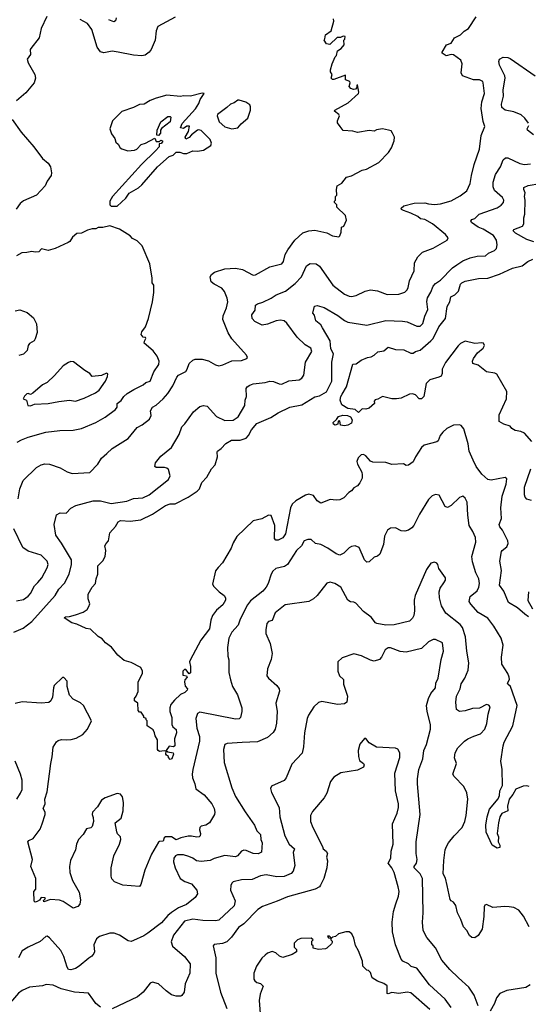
# Model space of a CAD drawing. Extents: x 1863118 to 1989590, y 394482 to 532474.
# Tile 201 of 215: x 1948663 to 1952957, y 502302 to 510618. Entities that reach past the tile are written whole.
import ezdxf

# ---------------------------------------------------------------- set-up
doc = ezdxf.new("R2010")
doc.units = 0

msp = doc.modelspace()

# ---------------------------------------------------------------- linework, layer by layer
at = {"layer": '0CON20XD'}
for points in [[(1948613.9, 505446.1), (1948692.4, 505477.6), (1948766.9, 505535), (1948963.6, 505755), (1948995, 505808.6), (1949040.2, 505859.8), (1949082.2, 505935), (1949099.5, 506015), (1949100.6, 506055), (1949016.4, 506196.4), (1948968, 506265), (1948953.3, 506355), (1948973.9, 506436.1), (1949005, 506453.3), (1949055, 506450.8), (1949095, 506491.2), (1949137.5, 506515), (1949285, 506554.4), (1949345, 506553.1), (1949435, 506532.5), (1949567.4, 506552.6), (1949625, 506574.5), (1949701.9, 506578.1), (1949755, 506604.5), (1949920, 506735), (1949933.2, 506765), (1949918.7, 506818.7), (1949905, 506830), (1949885.7, 506834.3), (1949815, 506836.7), (1949803.3, 506845), (1949808.8, 506875), (1949855, 506930), (1949945.6, 507004.4), (1950008.6, 507115), (1950030.9, 507179.1), (1950057.8, 507205), (1950132, 507305), (1950185, 507351.2), (1950215, 507360), (1950245, 507353.8), (1950325, 507267.8), (1950394, 507234), (1950465, 507236.2), (1950507.2, 507262.7), (1950565, 507358.8), (1950566.7, 507405), (1950578.5, 507435), (1950575.7, 507504.3), (1950583.3, 507516.7), (1950605, 507530.8), (1950635, 507542.9), (1950735, 507552.9), (1950775, 507565.8), (1950805, 507562.5), (1950852.8, 507542.8), (1950875, 507540), (1950935, 507569), (1951023.7, 507576.3), (1951045, 507590), (1951061.9, 507615), (1951076.2, 507725), (1951130.6, 507815), (1951121.4, 507845), (1951072.7, 507872.7), (1951006.2, 507936.2), (1950918.6, 508055), (1950895, 508074.4), (1950865, 508079.6), (1950827.5, 508075), (1950754.6, 508045.4), (1950709.1, 508039.1), (1950648.2, 508068.2), (1950625.8, 508095), (1950623.3, 508125), (1950650.6, 508165), (1950654.4, 508205.6), (1950671.1, 508218.9), (1950715, 508231.9), (1950785, 508266.9), (1950828.8, 508295), (1950907.5, 508325), (1950989.6, 508390.4), (1951043.1, 508445), (1951085, 508538.8), (1951115, 508560), (1951165, 508556.2), (1951195, 508535.8), (1951308.1, 508375), (1951405, 508299.4), (1951445, 508281.9), (1951465, 508280), (1951505, 508289.2), (1951580, 508325), (1951625, 508335.7), (1951685, 508327.1), (1951765, 508298.1), (1951865, 508300.6), (1951915, 508315.8), (1951934.2, 508335), (1951943.6, 508356.4), (1951955, 508413.3), (1951994.5, 508495.5), (1951995.6, 508565), (1952025.7, 508615), (1952065, 508654.3), (1952155, 508689.2), (1952272, 508755), (1952280, 508775), (1952257.5, 508805), (1952147.5, 508895), (1952085, 508929.5), (1952046.9, 508936.9), (1952025, 508956.9), (1951965, 508984.4), (1951902.5, 509005), (1951887.5, 509015), (1951883.9, 509026.1), (1951907.5, 509045), (1951995, 509069.2), (1952085, 509072), (1952115, 509061.4), (1952165, 509057.8), (1952215, 509063.3), (1952305, 509087.8), (1952381.1, 509128.9), (1952438.3, 509171.7), (1952465.7, 509235), (1952478.9, 509301.1), (1952500, 509395), (1952544.3, 509525.7), (1952560, 509640), (1952590, 509715), (1952577.3, 509757.3), (1952558.9, 509868.9), (1952566.2, 509923.8), (1952586.7, 509995), (1952577.5, 510085), (1952573.3, 510095), (1952545, 510110.8), (1952495, 510110), (1952402.7, 510142.7), (1952390.5, 510170.5), (1952399.2, 510245), (1952388.8, 510275), (1952325, 510320.8), (1952305, 510324), (1952263.6, 510313.6), (1952231.2, 510335), (1952230, 510345), (1952265.6, 510404.4), (1952305, 510419.2), (1952333.8, 510465), (1952385, 510490), (1952415, 510520.6), (1952452, 510545), (1952516.9, 510643.1)], [(1948891.4, 510645), (1948845.7, 510545), (1948827.8, 510465), (1948758.1, 510375), (1948753.1, 510365), (1948755.7, 510325), (1948726.9, 510285), (1948734.5, 510254.5), (1948790, 510155), (1948795.6, 510124.4), (1948784.3, 510085), (1948715, 509999.2), (1948637.4, 509932.6)], [(1949975, 510638.6), (1949830.7, 510559.3), (1949816.7, 510525), (1949805.8, 510445), (1949772.9, 510365), (1949755, 510342.5), (1949721.7, 510318.3), (1949695, 510313.3), (1949625, 510319.6), (1949494.6, 510344.6), (1949445, 510353.3), (1949375, 510338.6), (1949345, 510345.8), (1949317.8, 510385), (1949271.1, 510535), (1949235, 510586.9), (1949175, 510620.6)], [(1949476.8, 510633.2), (1949472.5, 510607.5), (1949458.8, 510601.2), (1949415, 510618.1)], [(1948650.3, 506569.7), (1948665.7, 506655), (1948692, 506725), (1948806.2, 506835), (1948845, 506859.2), (1948875, 506867.1), (1948914.2, 506864.2), (1949004.1, 506834.1), (1949065, 506798), (1949105, 506784.3), (1949255, 506792.9), (1949324.2, 506865), (1949354, 506915), (1949398, 506955), (1949443.8, 506995), (1949580.2, 507079.8), (1949655, 507172.5), (1949696.2, 507195), (1949760, 507245), (1949772.7, 507275), (1949768.9, 507315), (1949785.8, 507345), (1949815, 507360.8), (1949875.4, 507414.6), (1949915, 507460), (1949955.7, 507525), (1949990.2, 507599.8), (1950005, 507614.4), (1950065, 507646.9), (1950077.3, 507665), (1950094.7, 507715.3), (1950125, 507743.6), (1950145, 507750.8), (1950205, 507751.1), (1950256.7, 507736.7), (1950315, 507701.9), (1950345, 507695.6), (1950377.6, 507702.4), (1950455, 507735.5), (1950535, 507738.9), (1950580, 507755), (1950587.5, 507765), (1950576.7, 507785), (1950455, 507921.2), (1950424.4, 507974.4), (1950377.8, 508085), (1950382, 508118), (1950409.5, 508185), (1950419.6, 508235), (1950416.2, 508265), (1950392.2, 508322.2), (1950370.6, 508350.6), (1950303.8, 508385), (1950280.8, 508405), (1950272.5, 508445), (1950283.8, 508465), (1950306.7, 508485), (1950395, 508514.4), (1950485, 508520), (1950545, 508507.1), (1950635, 508460), (1950655, 508464), (1950775, 508530.8), (1950876.2, 508555), (1950890.8, 508575), (1950905.7, 508635), (1950927.1, 508675), (1950987.1, 508755), (1951055, 508818.1), (1951105, 508835.7), (1951155, 508840), (1951257.3, 508817.3), (1951305, 508793.3), (1951357, 508783), (1951367, 508793), (1951377, 508823), (1951380, 508865), (1951400, 508875), (1951422.5, 508925), (1951412.5, 508965), (1951340, 509035), (1951340, 509055), (1951320, 509075), (1951320, 509085), (1951330, 509095), (1951330, 509125), (1951340, 509135), (1951337.5, 509185), (1951342.5, 509215), (1951383, 509237), (1951421.7, 509288.3), (1951465, 509300), (1951555, 509347.5), (1951590, 509355), (1951695, 509412.5), (1951777.5, 509495), (1951803.3, 509535), (1951826.1, 509593.9), (1951826.2, 509625), (1951810.7, 509660.7), (1951798.3, 509678.3), (1951776.1, 509686.1), (1951725, 509696), (1951675, 509687.1), (1951655, 509677.5), (1951615, 509682.5), (1951516.1, 509666.1), (1951475, 509676.2), (1951395, 509682.5), (1951367.5, 509715), (1951347, 509747), (1951346.7, 509765), (1951363.3, 509805), (1951357.7, 509817.7), (1951320, 509845), (1951322.5, 509855), (1951437.5, 509915), (1951522.5, 509995), (1951526.7, 510005), (1951515, 510067.5), (1951510, 510065), (1951510, 510045), (1951499.2, 510030.8), (1951482, 510028), (1951457.9, 510037.9), (1951445.7, 510055), (1951453.8, 510085), (1951450, 510095), (1951415, 510110), (1951415, 510150), (1951315, 510113.3), (1951303, 510113), (1951292.5, 510125), (1951302.5, 510155), (1951288.3, 510178.3), (1951287.5, 510195), (1951302.5, 510245), (1951326.4, 510303.6), (1951336.7, 510315), (1951345.9, 510354.1), (1951376.7, 510375), (1951402.5, 510405), (1951400, 510445), (1951407, 510453), (1951410, 510475), (1951395, 510480), (1951371.7, 510468.3), (1951343, 510467), (1951281.7, 510408.3), (1951252.5, 510415), (1951232.5, 510445), (1951240, 510455), (1951245, 510490), (1951292.5, 510525), (1951316.7, 510605), (1951312.5, 510625)], [(1952958.2, 509745), (1952928.5, 509785), (1952895.7, 509815), (1952835, 509839.3), (1952761.2, 509855), (1952734.4, 509875), (1952731.8, 509905), (1952747.8, 509972.2), (1952744.7, 510025.3), (1952763.2, 510125), (1952758.9, 510145), (1952713.5, 510235), (1952708.6, 510265), (1952714, 510285), (1952745, 510302.5), (1952785, 510299.2), (1952805, 510289.2), (1953014.2, 510145)], [(1949485, 509042.5), (1949559.5, 509110.5), (1949588.3, 509151.7), (1949665, 509196.7), (1949695, 509223.3), (1949826.1, 509373.9), (1949925, 509462.5), (1949960, 509475), (1949985, 509500), (1950015, 509500), (1950047, 509487), (1950075, 509486.7), (1950125, 509510), (1950165, 509507.5), (1950215, 509516.2), (1950276.2, 509555), (1950281.4, 509575), (1950270.8, 509605), (1950195, 509683.3), (1950175, 509688.8), (1950165, 509683.8), (1950113.6, 509646.4), (1950095, 509622.5), (1950065, 509610), (1950060, 509625), (1950087.5, 509675), (1950097.5, 509717.5), (1950075, 509720), (1950045, 509700), (1950020, 509705), (1950035, 509740), (1950147.5, 509865), (1950175, 509910), (1950187.5, 509945), (1950220, 509995), (1950205, 509996.7), (1950105, 509970.8), (1950045, 509974.2), (1950020.3, 509969.7), (1949905, 509981.2), (1949815, 509956.2), (1949765, 509936), (1949715, 509903.3), (1949675, 509902.5), (1949625, 509876.7), (1949525, 509843.3), (1949446.4, 509763.6), (1949423.3, 509695), (1949437.5, 509655), (1949467.5, 509615), (1949473.9, 509583.9), (1949495, 509567.5), (1949512.5, 509535), (1949525, 509527.5), (1949575, 509511.2), (1949633.9, 509516.1), (1949652.5, 509525), (1949687.5, 509565), (1949725, 509576.2), (1949805, 509617.5), (1949815, 509590), (1949845, 509590), (1949855, 509600), (1949870, 509595), (1949870, 509585), (1949858.3, 509571.7), (1949841.7, 509568.3), (1949840, 509545), (1949809.3, 509510.7), (1949692.5, 509395), (1949445.9, 509124.1), (1949423.8, 509085), (1949423, 509053), (1949435, 509042.5), (1949485, 509042.5)], [(1950455, 509695.8), (1950505, 509703.8), (1950532.3, 509737.7), (1950590, 509785), (1950612.5, 509855), (1950613, 509883), (1950605, 509897.5), (1950571.7, 509921.7), (1950515, 509937.5), (1950505, 509937.5), (1950473.6, 509916.4), (1950442.5, 509905), (1950412.5, 509875), (1950333.6, 509816.4), (1950330, 509805), (1950347.5, 509755), (1950393.9, 509713.9), (1950455, 509695.8)], [(1949835, 509640), (1949822.5, 509642.5), (1949823.3, 509685), (1949854.2, 509755), (1949915, 509800), (1949935, 509800), (1949940, 509795), (1949932.5, 509755), (1949860.7, 509699.3), (1949852.5, 509685), (1949851.7, 509658.3), (1949835, 509640)], [(1948600, 509775), (1948675, 509668), (1948784, 509545), (1948856, 509445), (1948902.5, 509405), (1948922, 509375), (1948932.9, 509325), (1948928.3, 509301.7), (1948894.6, 509255.4), (1948877.1, 509215), (1948805.3, 509134.7), (1948695, 509087.8), (1948668.6, 509065), (1948633, 509017)], [(1953001.9, 509645), (1952950, 509685), (1952947.8, 509695), (1952960.9, 509725)], [(1950339.7, 505990.3), (1950315, 505963.8), (1950291.3, 505851.3), (1950301.2, 505831.2), (1950346, 505785), (1950388.6, 505755), (1950399.5, 505735), (1950400, 505715), (1950377.8, 505675), (1950325, 505630.6), (1950290, 505585), (1950276.5, 505545), (1950266.1, 505473.9), (1950191.4, 505378.6), (1950102, 505208), (1950096.9, 505195), (1950105.9, 505154.1), (1950105, 505100), (1950093.8, 505093.8), (1950065, 505128.6), (1950055, 505128.9), (1950040.8, 505115), (1950041.6, 505081.6), (1950072.5, 505075), (1950076, 505066), (1950057.9, 505042.1), (1950053.3, 505025), (1950059.8, 504989.8), (1950078.6, 504965), (1950076.9, 504955), (1950058.6, 504935), (1950021.9, 504918.1), (1949970.6, 504869.4), (1949940.6, 504835), (1949931.1, 504805), (1949931.1, 504775), (1949947.8, 504725), (1949947.5, 504665), (1949956.6, 504646.6), (1949983.4, 504623.4), (1949987.5, 504595), (1949970, 504545), (1949972.5, 504485), (1949962.7, 504477.3), (1949925, 504482.5), (1949900, 504445), (1949913, 504433), (1949959.2, 504425), (1949962, 504415), (1949947.5, 504375), (1949935, 504370), (1949920, 504385), (1949920, 504395), (1949902.5, 504405), (1949897.5, 504415), (1949900, 504440), (1949883.3, 504443.3), (1949845, 504437.5), (1949832.5, 504445), (1949827.5, 504455), (1949827.5, 504535), (1949808.3, 504568.3), (1949802.5, 504595), (1949789.3, 504619.3), (1949740, 504655), (1949740, 504695), (1949730, 504705), (1949730, 504715), (1949710, 504725), (1949710, 504735), (1949688.3, 504768.3), (1949675, 504770), (1949663, 504783), (1949660, 504845), (1949632.5, 504865), (1949632.5, 504885), (1949646.7, 504903.3), (1949662.5, 504945), (1949663.3, 505025), (1949700, 505095), (1949700, 505115), (1949686.7, 505145), (1949605, 505188.8), (1949545, 505206.7), (1949490.7, 505250.7), (1949437.7, 505317.7), (1949387.5, 505355), (1949359.3, 505389.3), (1949325, 505407.5), (1949260, 505470), (1949225, 505477.1), (1949145, 505511.4), (1949102.3, 505522.3), (1949040, 505565), (1949050, 505575), (1949085, 505576.7), (1949135, 505590), (1949200, 505615), (1949233, 505637), (1949247, 505663), (1949256.7, 505685), (1949242.5, 505725), (1949242.5, 505765), (1949273.8, 505825), (1949303.9, 505856.1), (1949308.8, 505895), (1949323.8, 505935), (1949322, 506005), (1949365, 506046.7), (1949383.8, 506085), (1949391.2, 506135), (1949382.5, 506175), (1949392.5, 506195), (1949413.9, 506216.1), (1949423.8, 506285), (1949471.5, 506338.5), (1949495, 506377.5), (1949515, 506387.1), (1949595, 506381.8), (1949686, 506395), (1949785, 506440.8), (1949895, 506515.3), (1949935, 506527.8), (1949975, 506528.1), (1950086.2, 506585), (1950163, 506637), (1950180, 506655), (1950201.2, 506708.8), (1950243.3, 506755), (1950284, 506825), (1950312.7, 506857.3), (1950334, 506925), (1950330, 506965), (1950334, 506975), (1950365, 506996), (1950405, 507037.5), (1950452.3, 507067.7), (1950525, 507066.7), (1950575.7, 507084.3), (1950593.9, 507105), (1950619.4, 507155), (1950665, 507207.5), (1950782.4, 507257.6), (1950845, 507298.6), (1950945.3, 507344.7), (1951045.3, 507364.7), (1951155, 507432.3), (1951195, 507440), (1951253.8, 507475), (1951298.5, 507565), (1951299.1, 507725), (1951312.4, 507795), (1951289, 507839), (1951283.6, 507905), (1951220, 508015), (1951205, 508041.5), (1951164.5, 508075), (1951152.9, 508122.9), (1951138.3, 508138.3), (1951151.7, 508198.3), (1951175, 508203.8), (1951235, 508187.8), (1951349.5, 508119.5), (1951405, 508077.5), (1951435, 508064.5), (1951595, 508037.8), (1951755, 508076.5), (1951895, 508070.6), (1951935, 508065.6), (1952015, 508028.6), (1952045, 508029.2), (1952067.8, 508052.2), (1952082.5, 508115), (1952109.1, 508170.9), (1952101.1, 508238.9), (1952105, 508270), (1952133.8, 508316.2), (1952155, 508366), (1952175, 508390), (1952215, 508416.7), (1952317.3, 508522.7), (1952355, 508547.8), (1952405, 508580.5), (1952465, 508607.5), (1952525, 508620.6), (1952595.8, 508624.2), (1952621.2, 508645), (1952672.7, 508667.3), (1952688.9, 508685), (1952695.4, 508715), (1952689.2, 508755), (1952662.7, 508795), (1952575, 508849.2), (1952534.3, 508865), (1952477.1, 508905), (1952473.3, 508915), (1952480.7, 508929.3), (1952505, 508940), (1952542, 508975), (1952695, 509027.8), (1952729.4, 509050.6), (1952748.6, 509075), (1952749.4, 509095), (1952739.4, 509115), (1952671.8, 509175), (1952661.8, 509205), (1952659.6, 509245), (1952679.5, 509310.5), (1952722.1, 509375), (1952745.4, 509434.6), (1952765, 509452.5), (1952785, 509451.4), (1952885, 509402.1), (1952925, 509393.8), (1952975, 509400.4)], [(1953005, 508742.9), (1952945, 508762.1), (1952848.6, 508815), (1952830, 508835), (1952833.8, 508845), (1952908.8, 508875), (1952919.2, 508895), (1952918.5, 508945), (1952928.8, 508975), (1952930.5, 509095), (1952925.7, 509125), (1952930, 509155), (1952918.8, 509185), (1952920, 509200), (1952955, 509217.5), (1953055, 509233.3)], [(1948641.4, 507048.6), (1948679.3, 507070.7), (1948735, 507091.9), (1948885, 507133.3), (1949001.3, 507148.7), (1949115, 507151.9), (1949185, 507165.7), (1949305, 507215.7), (1949385, 507261.4), (1949470.8, 507325), (1949485.8, 507345), (1949487.5, 507375), (1949518.9, 507401.1), (1949543.8, 507436.2), (1949569.8, 507460.2), (1949625.7, 507495), (1949705, 507533.2), (1949727.8, 507552.2), (1949765.9, 507565), (1949795, 507644.3), (1949838.9, 507705), (1949840.6, 507735), (1949824.4, 507775), (1949791.5, 507821.5), (1949713.8, 507885), (1949715.9, 507904.1), (1949728, 507925), (1949726.2, 507935), (1949705, 507936.2), (1949688, 507958), (1949695, 507981.2), (1949725.4, 508024.6), (1949751.9, 508095), (1949785.5, 508234.5), (1949795.6, 508315), (1949795.6, 508375), (1949780.8, 508395), (1949782.9, 508435), (1949761.1, 508555), (1949697.6, 508707.6), (1949655, 508750.8), (1949615, 508771.2), (1949595, 508791.2), (1949505, 508848.8), (1949423.6, 508876.4), (1949365, 508863.8), (1949325, 508863.3), (1949305, 508852.5), (1949275, 508852.5), (1949235, 508841.2), (1949184.1, 508815.9), (1949145, 508811.2), (1949107.9, 508782.1), (1949086, 508745), (1949073.3, 508735), (1948962.5, 508685), (1948905, 508669.4), (1948848, 508682), (1948824.1, 508655.9), (1948795, 508654.3), (1948765, 508660.8), (1948725, 508650.8), (1948681.5, 508648.5), (1948635, 508624)], [(1952986, 507055), (1952926, 507126), (1952895, 507139.5), (1952845, 507148.1), (1952818.8, 507165), (1952803.8, 507183.8), (1952750.9, 507200.9), (1952712.5, 507225), (1952710.9, 507279.1), (1952772.2, 507415), (1952775, 507476.7), (1952692.9, 507622.9), (1952675, 507631.5), (1952605, 507643.8), (1952535, 507701.4), (1952487.5, 507715), (1952486, 507735), (1952493.2, 507756.8), (1952527, 507803), (1952576.2, 507845), (1952586.1, 507866.1), (1952580, 507885), (1952565, 507888.8), (1952505, 507882), (1952425, 507901.4), (1952385, 507882.9), (1952365, 507864.3), (1952257.2, 507722.8), (1952230, 507665), (1952229.8, 507630.2), (1952222.1, 507607.9), (1952202.6, 507597.4), (1952125, 507577.5), (1952095.7, 507545), (1952075.3, 507434.7), (1952055, 507414.3), (1952035, 507415.8), (1952005, 507448.6), (1951978.7, 507458.7), (1951954.6, 507455.4), (1951885, 507422.5), (1951845, 507416), (1951805, 507416.7), (1951725, 507436.7), (1951687, 507413), (1951665, 507407.5), (1951656.7, 507395), (1951658, 507375), (1951615, 507336), (1951585, 507327.5), (1951555, 507330), (1951525, 507300), (1951494.3, 507324.3), (1951432.5, 507335), (1951383.8, 507365), (1951370, 507405), (1951374.2, 507435), (1951384.4, 507455.6), (1951421.8, 507518.2), (1951475, 507707.5), (1951505, 507712.5), (1951545, 507742.5), (1951600, 507765), (1951629.5, 507770.5), (1951655, 507783.8), (1951687, 507813), (1951738.1, 507821.9), (1951775, 507853.3), (1951835, 507832.9), (1951905, 507828.5), (1951965, 507801.4), (1951985, 507800.8), (1952005, 507815.6), (1952042.9, 507827.1), (1952135.2, 507904.8), (1952153.2, 507925), (1952200.5, 508025), (1952256.8, 508093.2), (1952271.1, 508195), (1952294, 508236), (1952302.6, 508277.4), (1952336.9, 508293.1), (1952368.2, 508325), (1952385, 508384), (1952395, 508396.2), (1952425, 508409.6), (1952537.3, 508432.7), (1952615, 508434.1), (1952715, 508467.5), (1952825, 508519.3), (1952905, 508538.8), (1952951.9, 508575), (1952995.5, 508595)], [(1948625, 508160), (1948665, 508167.5), (1948726.1, 508146.1), (1948779.3, 508099.3), (1948805, 508050), (1948810, 507975), (1948795, 507922.5), (1948785, 507906.7), (1948745, 507883.3), (1948734, 507865), (1948726.2, 507825), (1948695, 507793.3), (1948655, 507781.2)], [(1948755, 507356.7), (1948775, 507363.8), (1948788.8, 507371.2), (1948905, 507376), (1948995, 507394.3), (1949084.3, 507404.3), (1949135, 507397.1), (1949208.9, 507421.1), (1949303.4, 507466.6), (1949335, 507490), (1949387.5, 507565), (1949405.8, 507605), (1949406.7, 507626.7), (1949395, 507632.5), (1949355, 507613.8), (1949275, 507603.3), (1949255, 507630), (1949212.5, 507655), (1949118.3, 507728.3), (1949095, 507730), (1949076.4, 507723.6), (1949030, 507695), (1948958.3, 507611.7), (1948895, 507554), (1948855, 507534), (1948775, 507463.3), (1948755, 507452.5), (1948735, 507460), (1948725, 507456.7), (1948705, 507437.5), (1948692.5, 507415), (1948720, 507405), (1948730.7, 507360.7), (1948755, 507356.7)], [(1951405, 507186.7), (1951373, 507193), (1951365, 507230), (1951351.7, 507228.3), (1951348.3, 507201.7), (1951327, 507193), (1951311.7, 507201.7), (1951310, 507215), (1951338.3, 507241.7), (1951355, 507267.5), (1951392.7, 507277.3), (1951430, 507275), (1951457.5, 507265), (1951468.8, 507238.8), (1951465, 507210), (1951435, 507192.5), (1951405, 507186.7)], [(1952959.5, 505575), (1952928, 505598), (1952865, 505651.4), (1952790, 505695), (1952750.3, 505790.3), (1952713.1, 505843.1), (1952730.3, 505965), (1952717.5, 506045), (1952730.5, 506125), (1952735.7, 506135), (1952775, 506164.5), (1952787.1, 506195), (1952785, 506216), (1952739.1, 506305), (1952716.9, 506335), (1952711.4, 506355), (1952730.5, 506405), (1952724.5, 506495), (1952736.4, 506593.6), (1952769.4, 506695), (1952775, 506740), (1952762.5, 506752.5), (1952645, 506730), (1952615, 506734.3), (1952565, 506778.6), (1952517.9, 506845), (1952491.4, 506898.6), (1952459.2, 506975), (1952449.5, 507035), (1952413.3, 507163.3), (1952389.4, 507189.4), (1952375.8, 507195.8), (1952325, 507194.2), (1952270, 507165), (1952235.8, 507135), (1952214.2, 507105), (1952195, 507060), (1952185, 507051.2), (1952076.8, 507023.2), (1952055, 507005.7), (1952005, 506926.7), (1951985.8, 506884.2), (1951945, 506856.2), (1951925, 506853.3), (1951903.9, 506866.1), (1951805, 506861.2), (1951755, 506878.8), (1951645, 506880), (1951625, 506890), (1951585, 506933.3), (1951565, 506946.7), (1951545, 506943.3), (1951521.7, 506918.3), (1951510, 506885), (1951514, 506865), (1951551.2, 506795), (1951556, 506775), (1951553.8, 506745), (1951536.2, 506705), (1951515, 506680), (1951485, 506663.3), (1951465, 506637.5), (1951442.5, 506625), (1951400.5, 506579.5), (1951365, 506562.5), (1951335, 506560.8), (1951285, 506565.6), (1951205, 506533.8), (1951176, 506555), (1951145, 506598.1), (1951105, 506609.5), (1951075, 506602.2), (1950995, 506553.3), (1950963.3, 506525), (1950949.1, 506495), (1950906.9, 506275), (1950885, 506242.9), (1950845, 506220.9), (1950825, 506221.9), (1950814.3, 506235), (1950817.7, 506345), (1950785, 506430), (1950765, 506433.1), (1950708.1, 506401.9), (1950635, 506384.5), (1950496.7, 506253.3), (1950465, 506198), (1950449.5, 506155), (1950375, 506029.2), (1950339.7, 505990.3)], [(1952985, 506555.8), (1952945, 506568), (1952930, 506585), (1952923.8, 506603.8), (1952925, 506670), (1952978.2, 506825)], [(1952965, 504140.8), (1952945, 504147.8), (1952913.3, 504145), (1952850.7, 504119.3), (1952827.2, 504075), (1952795.3, 504035), (1952782.7, 503975), (1952785.5, 503934.5), (1952735, 503913.1), (1952716.5, 503885), (1952704.4, 503835), (1952694.2, 503745), (1952705.8, 503715), (1952704.1, 503674.1), (1952715.7, 503645), (1952716.2, 503625), (1952695, 503620), (1952651.2, 503645), (1952601.2, 503755), (1952598.8, 503815), (1952610, 503885), (1952628.8, 503951.2), (1952702.1, 504037.9), (1952714.2, 504065), (1952717.1, 504105), (1952740.3, 504149.7), (1952735.8, 504285), (1952726, 504355), (1952744.3, 504484.3), (1952754.5, 504515), (1952827.3, 504655), (1952862.3, 504825), (1952806, 504985), (1952783.8, 505005), (1952781.2, 505015), (1952798, 505045), (1952796, 505065), (1952783.8, 505095), (1952732.5, 505175), (1952730, 505235), (1952744.2, 505334.2), (1952727.1, 505395), (1952666, 505496), (1952615, 505564.2), (1952535, 505611.4), (1952470.7, 505680.7), (1952457.5, 505705), (1952466, 505745), (1952525.6, 505795), (1952540, 505825), (1952545.6, 505855), (1952539.4, 505895), (1952514.4, 505945), (1952485, 506037.5), (1952481.4, 506085), (1952512.9, 506205), (1952511.5, 506245), (1952490, 506295), (1952457.5, 506345), (1952445.7, 506434.3), (1952441.7, 506541.7), (1952425, 506576.7), (1952405, 506593.3), (1952375, 506581.2), (1952305, 506513.8), (1952275, 506496.7), (1952255, 506506.7), (1952205, 506601.2), (1952175, 506608.8), (1952145, 506596.2), (1952114, 506565), (1952037.9, 506442.1), (1951991.2, 506345), (1951973.3, 506325), (1951945, 506306.7), (1951915, 506298.8), (1951885, 506300), (1951835, 506326), (1951795, 506322.9), (1951767.5, 506305), (1951744.2, 506255), (1951734.1, 506185.9), (1951702.5, 506105), (1951685, 506087.5), (1951655, 506077.5), (1951615, 506037.5), (1951595, 506036.7), (1951575, 506056.7), (1951528.8, 506158.8), (1951496.2, 506173.8), (1951465, 506168), (1951445, 506156), (1951399.1, 506110.9), (1951365, 506096.2), (1951335, 506107.5), (1951265, 506154.2), (1951205, 506184.4), (1951162, 506195), (1951125, 506226.9), (1951095, 506228.6), (1951064.6, 506215.4), (1951043.1, 506175), (1951000, 506135), (1950924.5, 506015.5), (1950899.3, 506000.7), (1950825, 505981.4), (1950799.7, 505960.3), (1950785.6, 505934.4), (1950760.6, 505855), (1950742.9, 505825), (1950715, 505790.8), (1950611.7, 505708.3), (1950585.6, 505675), (1950525.6, 505555), (1950507.1, 505505), (1950455, 505444), (1950428.9, 505395), (1950417.3, 505315), (1950420.9, 505240.9), (1950428.3, 505211.7), (1950428.9, 505105), (1950443.1, 505043.1), (1950461.1, 504985), (1950502.5, 504915), (1950538, 504805), (1950539.2, 504775), (1950528.8, 504725), (1950515, 504714.2), (1950485, 504709.4), (1950185, 504770), (1950163.4, 504756.6), (1950151.5, 504715), (1950158.5, 504635), (1950181.1, 504565), (1950181.1, 504525), (1950125.6, 504285), (1950120, 504245), (1950122.9, 504215), (1950142.9, 504165), (1950151.2, 504121.2), (1950221.7, 504071.7), (1950285, 503994), (1950304.3, 503955), (1950311.4, 503925), (1950309.2, 503905), (1950266.7, 503835), (1950235.9, 503814.1), (1950195, 503806), (1950184, 503795), (1950181.2, 503775), (1950190, 503745), (1950186.7, 503725), (1950177.5, 503715), (1950157.7, 503712.3), (1950115, 503723.1), (1950085, 503721.1), (1950025, 503707.3), (1949985, 503690.4), (1949946.2, 503716.2), (1949894.7, 503715.3), (1949881.9, 503708.1), (1949875, 503679.4), (1949845, 503677.5), (1949835, 503671.4), (1949775, 503570), (1949719.1, 503435), (1949685.5, 503314.5), (1949674.2, 503295.8), (1949535, 503309.2), (1949465, 503336.7), (1949440.5, 503360.5), (1949434.2, 503385), (1949436.2, 503455), (1949457.1, 503555), (1949506.7, 503655), (1949517.8, 503695), (1949514.4, 503715), (1949490.3, 503740.3), (1949482.2, 503757.8)], [(1948635, 505708.6), (1948695, 505721.5), (1948735, 505747.8), (1948755, 505770.8), (1948788.1, 505835), (1948815.9, 505864.1), (1948851.5, 505905), (1948895, 505988.8), (1948902.5, 506015), (1948895, 506043.8), (1948844.5, 506094.5), (1948735, 506130), (1948690.2, 506160.2), (1948612.5, 506317.5)], [(1952496.1, 504566.1), (1952553.2, 504586.8), (1952589.2, 504625), (1952607.6, 504672.4), (1952617.3, 504752.7), (1952636, 504815), (1952625, 504828.8), (1952605, 504833.8), (1952545, 504804), (1952485, 504799.2), (1952425, 504781.4), (1952375, 504775.8), (1952351.9, 504791.9), (1952344.3, 504855), (1952350, 504905), (1952381.4, 504965), (1952390.2, 505009.8), (1952421.9, 505055), (1952449.4, 505125), (1952454.4, 505185), (1952437.1, 505285), (1952428.1, 505405), (1952402.2, 505485), (1952380.8, 505510.8), (1952260.5, 505605), (1952225, 505666.2), (1952207.9, 505735), (1952204.4, 505785), (1952214.5, 505815.5), (1952245, 505861.2), (1952258.6, 505885), (1952258.6, 505905), (1952201.7, 505981.7), (1952193.3, 506015), (1952185, 506026.7), (1952165, 506036.7), (1952135, 506028.8), (1952098, 505975), (1952001.4, 505755), (1951993.1, 505715), (1951996.9, 505625), (1951989.4, 505585), (1951978.3, 505561.7), (1951955, 505537.5), (1951825, 505506.5), (1951755, 505504.6), (1951678, 505518), (1951665.8, 505525), (1951630.4, 505570.4), (1951565, 505618.1), (1951500.3, 505690.3), (1951485, 505698), (1951455, 505700), (1951435, 505714), (1951374.6, 505824.6), (1951325, 505855.6), (1951285, 505866), (1951255, 505858.8), (1951175, 505753.8), (1951144.1, 505725.9), (1951105, 505703.8), (1950905, 505675.7), (1950821.2, 505608.8), (1950795, 505542.9), (1950765, 505534.3), (1950751.1, 505518.9), (1950741.1, 505465), (1950742.6, 505432.6), (1950778.5, 505348.5), (1950795.6, 505265), (1950786.4, 505215), (1950754.2, 505135), (1950748.8, 505075), (1950763.8, 505055), (1950834.5, 504994.5), (1950854, 504965), (1950857, 504947), (1950826.9, 504845), (1950837.8, 504775), (1950830.6, 504675), (1950819.4, 504625), (1950803.6, 504596.4), (1950755, 504555.7), (1950670.9, 504519.1), (1950542.5, 504512.5), (1950415, 504505.8), (1950396.2, 504495), (1950382.9, 504455), (1950390, 504345), (1950455, 504130), (1950485, 504056.2), (1950566.4, 503926.4), (1950645.8, 503815), (1950665, 503766.2), (1950696.5, 503735), (1950699.2, 503695), (1950709.2, 503665), (1950704.3, 503585.7), (1950677.1, 503572.9), (1950635, 503575.4), (1950575, 503600.6), (1950555, 503602.5), (1950535, 503594.4), (1950503, 503557), (1950485, 503547.5), (1950395, 503557.8), (1950305, 503534), (1950272.7, 503517.3), (1950195, 503509.2), (1950155, 503514), (1950125, 503535.7), (1950091.2, 503548.8), (1950045, 503564.4), (1949995, 503564.3), (1949979.2, 503555), (1949964.5, 503535.5), (1949960.6, 503505), (1949975.7, 503455), (1950018.8, 503365), (1950058.3, 503338.3), (1950115, 503318), (1950158, 503265), (1950164, 503235), (1950145.7, 503204.3), (1950072.5, 503145), (1950005, 503116.5), (1949945, 503076.7), (1949915, 503051.9), (1949861.3, 502988.7), (1949745, 502901.4), (1949711.2, 502878.8), (1949625, 502840), (1949605, 502833.3), (1949578.3, 502838.3), (1949506.9, 502886.9), (1949462.2, 502902.2), (1949425, 502903.6), (1949336.2, 502875), (1949312.9, 502855), (1949288.6, 502805), (1949293.8, 502745), (1949289.5, 502730.5), (1949271.7, 502708.3), (1949247.7, 502692.3), (1949166.8, 502623.2), (1949135.7, 502604.3), (1949095, 502592.5), (1949075.8, 502595.8), (1949063.3, 502615), (1949035.5, 502705), (1949009.5, 502755), (1948915, 502862.5), (1948895, 502876.2), (1948885, 502874), (1948835, 502831.9), (1948735, 502784.4), (1948685, 502752.9), (1948652.2, 502695)], [(1952958.5, 505785), (1952952.9, 505712.9), (1952991.9, 505641.9)], [(1952535, 502290), (1952499.3, 502379.3), (1952454.2, 502445), (1952368, 502525), (1952294.6, 502594.6), (1952226.9, 502675), (1952175, 502778), (1952100.8, 502865), (1952070, 502925), (1952064.4, 502995), (1952070.8, 503075), (1952064.4, 503365), (1952044.3, 503404.3), (1951993.6, 503455), (1951992.5, 503465), (1952012.5, 503495), (1952019.5, 503525), (1952011.1, 503575), (1952009.5, 503675), (1952045.6, 503905), (1952020.6, 504165), (1952020.6, 504205), (1952033.6, 504285), (1952065.5, 504375), (1952075.6, 504445), (1952096.5, 504495), (1952132.5, 504625), (1952132.7, 504665), (1952102.5, 504775), (1952097.5, 504825), (1952114.1, 504885.9), (1952135, 504925.7), (1952173.3, 504975), (1952177.9, 505015), (1952197.1, 505055), (1952221.1, 505215), (1952241.1, 505285), (1952232, 505355), (1952175, 505384), (1952155, 505384.2), (1952115, 505364.2), (1952055, 505307.5), (1951925, 505277.3), (1951875, 505281.5), (1951795, 505312), (1951775, 505311.2), (1951750, 505295), (1951716.7, 505235), (1951700, 505215), (1951655, 505200), (1951625, 505207.5), (1951550, 505245), (1951485, 505262.5), (1951385, 505226.7), (1951350, 505195), (1951348.8, 505115), (1951363.8, 505075), (1951396, 505045), (1951398, 505005), (1951431.2, 504905), (1951426.2, 504855), (1951405, 504840), (1951345.8, 504834.2), (1951215, 504859.2), (1951185, 504850), (1951146.2, 504815), (1951102, 504745), (1951090.8, 504715), (1951067.5, 504595), (1951058.6, 504475), (1951046.8, 504423.2), (1950961.3, 504328.7), (1950914.2, 504215.8), (1950897, 504193), (1950790, 504145), (1950781.2, 504125), (1950789.7, 504089.7), (1950852.5, 503965), (1950858.5, 503885), (1950902.5, 503725), (1950939.5, 503655), (1950984.2, 503615), (1950971.9, 503585), (1950987.1, 503475), (1950972.9, 503425), (1950954.6, 503405.4), (1950895, 503381.5), (1950835, 503377.8), (1950745, 503395.6), (1950695, 503386.9), (1950625, 503355.4), (1950535, 503352.9), (1950466.7, 503335), (1950454, 503325), (1950445.8, 503305), (1950444.2, 503265.8), (1950482.2, 503175), (1950475, 503134.4), (1950345, 503012.7), (1950315, 503007.3), (1950210.6, 503009.4), (1950125, 503020.5), (1950055, 503003.8), (1949962.3, 502885), (1949941.5, 502828.5), (1949954, 502794), (1950055.4, 502705.4), (1950103, 502643), (1950100, 502565), (1950061.2, 502475), (1950052, 502405), (1950033.3, 502375), (1950025, 502370), (1949985, 502370), (1949945, 502382.7), (1949899.5, 502415), (1949835, 502474.5), (1949785, 502489.2), (1949765, 502481.2), (1949706.2, 502403.8), (1949659.2, 502365), (1949445, 502262)], [(1949482.2, 503757.8), (1949468.6, 503835), (1949520, 503875), (1949537.5, 503935), (1949540, 504005), (1949530.6, 504055), (1949515, 504075.6), (1949485, 504080.9), (1949384, 504045), (1949353.3, 504025), (1949319.3, 503970.7), (1949277.3, 503925), (1949275.5, 503905), (1949285, 503880), (1949287.3, 503845), (1949276.5, 503803.5), (1949265, 503792.2), (1949226.8, 503783.2), (1949198.9, 503735), (1949160.5, 503695), (1949143.5, 503655), (1949135.6, 503605), (1949092.5, 503515), (1949083.5, 503465), (1949085.6, 503415), (1949108.3, 503348.3), (1949165, 503247.5), (1949176.9, 503185), (1949171.7, 503148.3), (1949153.6, 503126.4), (1949113.9, 503113.9), (1949030.7, 503170.7), (1948999.1, 503180.9), (1948923.8, 503186.2), (1948868.3, 503168.3), (1948863, 503177), (1948880, 503195), (1948871.7, 503201.7), (1948845, 503202.5), (1948829.3, 503180.7), (1948810.7, 503169.3), (1948795, 503163.3), (1948785, 503172.5), (1948783.3, 503255), (1948800, 503275), (1948800, 503365), (1948756, 503466), (1948772.5, 503525), (1948733.3, 503675), (1948740, 503685), (1948777.6, 503702.4), (1948835, 503781.2), (1948854.4, 503825), (1948877.3, 503905), (1948878.1, 503925), (1948862, 503955), (1948878.9, 503995), (1948876.4, 504035), (1948894.4, 504095), (1948926, 504335), (1948938.8, 504391.2), (1948945.9, 504474.1), (1948972.7, 504517.3), (1948988.8, 504531.2), (1949015, 504537.1), (1949055, 504534.3), (1949097, 504537), (1949140.9, 504549.1), (1949195, 504580.5), (1949235.6, 504625), (1949270, 504695), (1949202, 504825), (1949176.6, 504846.6), (1949115, 504878), (1949085, 504913.8), (1949064.2, 504985), (1949065, 505030), (1949035, 505063.3), (1949025, 505061.2), (1948955.7, 504995), (1948948.1, 504975), (1948941.4, 504895), (1948925.8, 504865), (1948909.3, 504850.7), (1948845.4, 504844.6), (1948685.5, 504855.5), (1948625, 504841.8)], [(1952964.5, 502955), (1952917.5, 503045), (1952876.9, 503096.9), (1952835, 503120), (1952795.8, 503125.8), (1952757.7, 503127.7), (1952658.3, 503118.3), (1952605, 503143.3), (1952590.7, 503139.3), (1952583.8, 503125), (1952582.7, 503042.7), (1952567.1, 502935), (1952535, 502883.8), (1952505, 502863.3), (1952480, 502865), (1952461.7, 502881.7), (1952438.8, 502925), (1952410, 502955), (1952386.9, 503016.9), (1952358.1, 503075), (1952345.5, 503135.5), (1952325, 503164), (1952305, 503174.4), (1952296.6, 503186.6), (1952273.3, 503305), (1952256.8, 503366.8), (1952239.2, 503405), (1952243.5, 503515), (1952254.2, 503605), (1952266, 503635), (1952283.2, 503666.8), (1952330.8, 503725), (1952397.5, 503795), (1952422.1, 503845), (1952433.2, 503895), (1952446.2, 504035), (1952438.1, 504088.1), (1952412.6, 504142.6), (1952331.2, 504225), (1952320, 504245), (1952350, 504335), (1952334.2, 504384.2), (1952340.8, 504425), (1952362.1, 504467.9), (1952418.8, 504525), (1952446.7, 504545), (1952496.1, 504566.1)], [(1952305.3, 502275.3), (1952255, 502344.4), (1952123.5, 502465), (1952016, 502606), (1951969.6, 502619.6), (1951945, 502644.4), (1951899.2, 502665), (1951885, 502684), (1951835, 502803.3), (1951811.8, 502915), (1951806.5, 502995), (1951819.4, 503085), (1951839.2, 503149.2), (1951861.1, 503215), (1951865.6, 503255), (1951859.1, 503295), (1951825.6, 503415), (1951804.5, 503455), (1951773.6, 503495), (1951795.4, 503535), (1951798.5, 503595), (1951817.5, 503655), (1951810.6, 503825), (1951850, 503915), (1951862.5, 503965), (1951861.5, 503995), (1951836.4, 504105), (1951829.4, 504255), (1951872.2, 504385), (1951872.5, 504425), (1951855.7, 504455.7), (1951835, 504465.8), (1951675, 504473.3), (1951615, 504510), (1951585, 504546.7), (1951575, 504547.5), (1951535, 504500), (1951520, 504445), (1951523.9, 504393.9), (1951531.7, 504361.7), (1951566.4, 504336.4), (1951572.5, 504325), (1951566.4, 504303.6), (1951515, 504280), (1951375, 504256), (1951315, 504221.2), (1951287, 504183), (1951255.8, 504085), (1951234.2, 504045), (1951135, 503931.2), (1951119.2, 503895), (1951119.2, 503845), (1951137.1, 503795), (1951219.2, 503635), (1951224.3, 503615), (1951250.8, 503595), (1951261.4, 503575), (1951254.2, 503545), (1951262.7, 503512.7), (1951257.1, 503455), (1951231.4, 503365), (1951203.2, 503306.8), (1951193.8, 503295), (1951156.7, 503275), (1950925, 503208.1), (1950837.5, 503172.5), (1950713.4, 503126.6), (1950675, 503102.5), (1950555, 502981.4), (1950509.4, 502950.6), (1950452.4, 502867.6), (1950410.7, 502829.3), (1950375, 502815.7), (1950304, 502806), (1950297.5, 502795), (1950319.4, 502695), (1950317.8, 502565), (1950360, 502405), (1950412.5, 502265)], [(1948640, 504035), (1948671.3, 504085), (1948685.5, 504115), (1948685.5, 504155), (1948683.3, 504195), (1948670.6, 504245), (1948625.6, 504355)], [(1952125, 502257.1), (1951965, 502398), (1951935.9, 502404.1), (1951865, 502394.2), (1951805, 502401.2), (1951775, 502389.2), (1951765, 502394), (1951765, 502457.5), (1951737.7, 502477.7), (1951685, 502497.5), (1951640, 502525), (1951625, 502570), (1951608.3, 502588.3), (1951595, 502590), (1951560, 502625), (1951557.5, 502665), (1951523.6, 502753.6), (1951498.3, 502798.3), (1951485, 502860), (1951466.1, 502896.1), (1951445, 502913.3), (1951417, 502913), (1951355, 502897.5), (1951330, 502875), (1951305, 502870), (1951295, 502860), (1951278.3, 502878.3), (1951261.7, 502878.3), (1951271.7, 502861.7), (1951290, 502860), (1951290, 502845), (1951300, 502835), (1951300, 502825), (1951296.4, 502813.6), (1951257.5, 502775), (1951245, 502770), (1951185, 502763.3), (1951140, 502775), (1951140, 502795), (1951130, 502805), (1951130, 502835), (1951140, 502845), (1951125, 502860), (1951037, 502857), (1951010, 502845), (1950981.7, 502818.3), (1950980, 502785), (1951000, 502765), (1951000, 502745), (1950965, 502722.5), (1950885, 502696.7), (1950857, 502707), (1950827, 502737), (1950795, 502747.5), (1950755, 502733.3), (1950735, 502716.2), (1950708.3, 502691.7), (1950661.2, 502625), (1950638.8, 502565), (1950641.2, 502515), (1950649.3, 502499.3), (1950665, 502486.7), (1950695, 502476.7), (1950717.5, 502455), (1950693.9, 502386.1), (1950685.9, 502334.1), (1950692.7, 502225)], [(1949345, 502278.8), (1949305, 502308.8), (1949281.1, 502345), (1949245, 502394.4), (1949125, 502403.8), (1949012.7, 502432.7), (1948945, 502462.5), (1948887.7, 502467.7), (1948855, 502458.6), (1948745, 502446.4), (1948685, 502418.2), (1948654.4, 502395), (1948548.1, 502275)], [(1952973.3, 502465), (1952935, 502443.8), (1952775, 502418.8), (1952717.7, 502392.3), (1952690, 502355), (1952671.7, 502308.3), (1952636, 502245)]]:
    msp.add_lwpolyline(points, dxfattribs=at)

doc.saveas('drawing.dxf')
